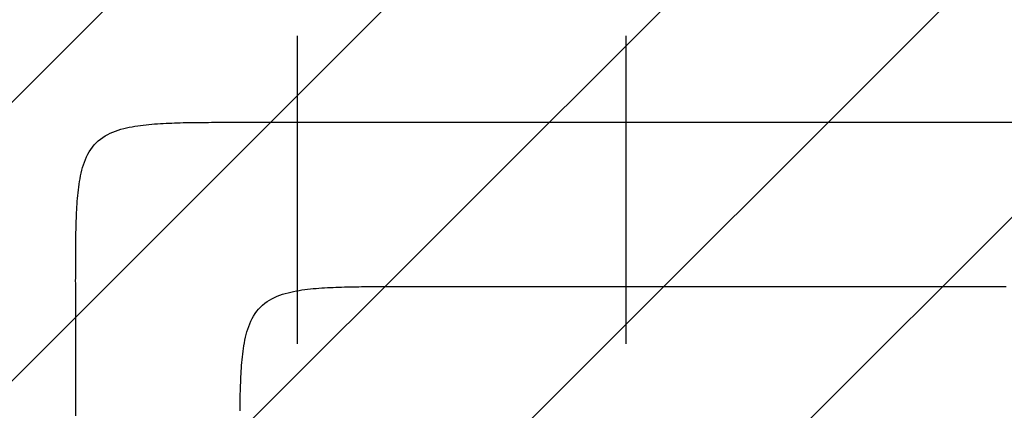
# Model space of a CAD drawing. Extents: x 997 to 109698, y 921 to 94021.
# Tile 193 of 256: x 16059 to 17258, y 25085 to 25561. Entities that reach past the tile are written whole.
import ezdxf

# ---------------------------------------------------------------- set-up
doc = ezdxf.new("R2010")
doc.units = 0
doc.header["$MEASUREMENT"] = 0
for name, color, linetype in [('12', 7, 'CONTINUOUS'), ('28', 7, 'CONTINUOUS'), ('40', 7, 'CONTINUOUS')]:
    doc.layers.add(name, color=color, linetype=linetype)

msp = doc.modelspace()

# ---------------------------------------------------------------- linework, layer by layer
at = {"layer": '12', "color": 5}
for points in [[(16127.543861, 25235.818341), (16127.54374, 25239.280638), (16127.543631, 25242.742936), (16127.543915, 25246.205236), (16127.544974, 25249.667536), (16127.547188, 25253.129835), (16127.550939, 25256.592131), (16127.556609, 25260.054424), (16127.564578, 25263.516712), (16127.575227, 25266.978993), (16127.588938, 25270.441268), (16127.606093, 25273.903533), (16127.627071, 25277.365789), (16127.652255, 25280.828034), (16127.682026, 25284.290268), (16127.716795, 25287.752485), (16127.757374, 25291.214661), (16127.804855, 25294.676752), (16127.860335, 25298.138716), (16127.924912, 25301.600508), (16127.999685, 25305.062085), (16128.08575, 25308.523405), (16128.184205, 25311.984423), (16128.296149, 25315.445096), (16128.42268, 25318.905382), (16128.564894, 25322.365236), (16128.72389, 25325.824615), (16128.900988, 25329.283427), (16129.098836, 25332.741277), (16129.320568, 25336.197665), (16129.569319, 25339.652087), (16129.848225, 25343.104041), (16130.160421, 25346.553024), (16130.509043, 25349.998535), (16130.897226, 25353.440069), (16131.328104, 25356.877125), (16131.804881, 25360.30917), (16132.333083, 25363.734539), (16132.921144, 25367.150164), (16133.57768, 25370.552888), (16134.311305, 25373.939553), (16135.130635, 25377.307002), (16136.044284, 25380.652077), (16137.060867, 25383.97162), (16138.189411, 25387.261002), (16139.441114, 25390.507788), (16140.827892, 25393.696978), (16142.36166, 25396.813569), (16144.054333, 25399.842558), (16145.917827, 25402.76894), (16147.962111, 25405.578002), (16150.182415, 25408.257197), (16152.567228, 25410.794973), (16155.105005, 25413.179787), (16157.7842, 25415.400091), (16160.593261, 25417.444374), (16163.519644, 25419.307868), (16166.548633, 25421.000542), (16169.665223, 25422.534309), (16172.854414, 25423.921087), (16176.1012, 25425.172791), (16179.390581, 25426.301335), (16182.710125, 25427.317918), (16186.0552, 25428.231567), (16189.422649, 25429.050896), (16192.809314, 25429.784521), (16196.212038, 25430.441057), (16199.627663, 25431.029119), (16203.053032, 25431.557321), (16206.485076, 25432.034097), (16209.922132, 25432.464976), (16213.363667, 25432.853158), (16216.809177, 25433.20178), (16220.258161, 25433.513977), (16223.710115, 25433.792883), (16227.164537, 25434.041634), (16230.620924, 25434.263365), (16234.078775, 25434.461214), (16237.537586, 25434.638312), (16240.996966, 25434.797308), (16244.45682, 25434.939522), (16247.917105, 25435.066052), (16251.377779, 25435.177996), (16254.838797, 25435.276452), (16258.300116, 25435.362517), (16261.761694, 25435.437289), (16265.223486, 25435.501867), (16268.685449, 25435.557347), (16272.147541, 25435.604827), (16275.609717, 25435.645406), (16279.071934, 25435.680175), (16282.534167, 25435.709946), (16285.996412, 25435.73513), (16289.458668, 25435.756109), (16292.920934, 25435.773263), (16296.383208, 25435.786975), (16299.84549, 25435.797624), (16303.307778, 25435.805593), (16306.77007, 25435.811262), (16310.232367, 25435.815014), (16313.694665, 25435.817228), (16317.156965, 25435.818287), (16320.619266, 25435.818571), (16324.081564, 25435.818462), (16327.543861, 25435.818341)], [(16327.543861, 25435.818341), (16338.238091, 25435.818341), (16348.932322, 25435.818341), (16359.626553, 25435.818341), (16370.320784, 25435.818341), (16381.015014, 25435.818341), (16391.709245, 25435.818341), (16402.403476, 25435.818341), (16413.097707, 25435.818341), (16423.791937, 25435.818341), (16434.486168, 25435.818341), (16445.180399, 25435.818341), (16455.87463, 25435.818341), (16466.568861, 25435.818341), (16477.263091, 25435.818341), (16487.957322, 25435.818341), (16498.651553, 25435.818341), (16509.345784, 25435.818341), (16520.040015, 25435.818341), (16530.734245, 25435.818341), (16541.428476, 25435.818341), (16552.122707, 25435.818341), (16562.816937, 25435.818341), (16573.511168, 25435.818341), (16584.205399, 25435.818341), (16594.89963, 25435.818341), (16605.593861, 25435.818341), (16616.288092, 25435.818341), (16626.982322, 25435.818341), (16637.676553, 25435.818341), (16648.370784, 25435.818341), (16659.065014, 25435.818341), (16669.759245, 25435.818341), (16680.453476, 25435.818341), (16691.147707, 25435.818341), (16701.841937, 25435.818341), (16712.536168, 25435.818341), (16723.230399, 25435.818341), (16733.92463, 25435.818341), (16744.61886, 25435.818341), (16755.313091, 25435.818341), (16766.007322, 25435.818341), (16776.701553, 25435.818341), (16787.395783, 25435.818341), (16798.090014, 25435.818341), (16808.784245, 25435.818341), (16819.478476, 25435.818341), (16830.172707, 25435.818341), (16840.866937, 25435.818341), (16851.561168, 25435.818341), (16862.255399, 25435.818341), (16872.94963, 25435.818341), (16883.64386, 25435.818341), (16894.338091, 25435.818341), (16905.032322, 25435.818341), (16915.726553, 25435.818341), (16926.420783, 25435.818341), (16937.115014, 25435.818341), (16947.809245, 25435.818341), (16958.503476, 25435.818341), (16969.197706, 25435.818341), (16979.891937, 25435.818341), (16990.586168, 25435.818341), (17001.280399, 25435.818341), (17011.97463, 25435.818341), (17022.66886, 25435.818341), (17033.363091, 25435.818341), (17044.057322, 25435.818341), (17054.751553, 25435.818341), (17065.445784, 25435.818341), (17076.140014, 25435.818341), (17086.834245, 25435.818341), (17097.528476, 25435.818341), (17108.222707, 25435.818341), (17118.916937, 25435.818341), (17129.611168, 25435.818341), (17140.305399, 25435.818341), (17150.99963, 25435.818341), (17161.69386, 25435.818341), (17172.388091, 25435.818341), (17183.082322, 25435.818341), (17193.776553, 25435.818341), (17204.470783, 25435.818341), (17215.165014, 25435.818341), (17225.859245, 25435.818341), (17236.553476, 25435.818341), (17247.247707, 25435.818341), (17257.941937, 25435.818341), (17268.636168, 25435.818341)], [(16127.543861, 25078.231802), (16127.543861, 25086.98661), (16127.543861, 25095.741418), (16127.543861, 25104.496225), (16127.543861, 25113.251033), (16127.543861, 25122.005841), (16127.543861, 25130.760649), (16127.543861, 25139.515456), (16127.543861, 25148.270264), (16127.543861, 25157.025072), (16127.543861, 25165.779879), (16127.543861, 25174.534687), (16127.543861, 25183.289495), (16127.543861, 25192.044303), (16127.543861, 25200.79911), (16127.543861, 25209.553918), (16127.543861, 25218.308726), (16127.543861, 25227.063533), (16127.543861, 25235.818341)]]:
    msp.add_lwpolyline(points, dxfattribs=at)
at = {"layer": '12', "color": 6}
for points in [[(16327.682026, 25084.290267), (16327.716795, 25087.752485), (16327.757374, 25091.214661), (16327.804855, 25094.676752), (16327.860335, 25098.138716), (16327.924912, 25101.600508), (16327.999685, 25105.062085), (16328.08575, 25108.523404), (16328.184205, 25111.984423), (16328.296149, 25115.445096), (16328.42268, 25118.905381), (16328.564894, 25122.365235), (16328.72389, 25125.824615), (16328.900988, 25129.283426), (16329.098836, 25132.741277), (16329.320568, 25136.197665), (16329.569319, 25139.652087), (16329.848225, 25143.104041), (16330.160422, 25146.553024), (16330.509043, 25149.998534), (16330.897226, 25153.440069), (16331.328105, 25156.877126), (16331.804881, 25160.30917), (16332.333083, 25163.734539), (16332.921145, 25167.150164), (16333.57768, 25170.552888), (16334.311305, 25173.939553), (16335.130635, 25177.307002), (16336.044284, 25180.652077), (16337.060867, 25183.971621), (16338.189411, 25187.261002), (16339.441114, 25190.507788), (16340.827892, 25193.696978), (16342.36166, 25196.813569), (16344.054333, 25199.842558), (16345.917827, 25202.76894), (16347.962111, 25205.578002), (16350.182415, 25208.257196), (16352.567228, 25210.794973), (16355.105005, 25213.179787), (16357.7842, 25215.400091), (16360.593261, 25217.444374), (16363.519644, 25219.307868), (16366.548633, 25221.000542), (16369.665224, 25222.53431), (16372.854414, 25223.921087), (16376.1012, 25225.17279), (16379.390581, 25226.301334), (16382.710125, 25227.317918), (16386.0552, 25228.231567), (16389.422648, 25229.050896), (16392.809314, 25229.784521), (16396.212038, 25230.441057), (16399.627663, 25231.029118), (16403.053032, 25231.557321), (16406.485076, 25232.034097), (16409.922132, 25232.464975), (16413.363667, 25232.853158), (16416.809177, 25233.20178), (16420.258161, 25233.513976), (16423.710115, 25233.792882), (16427.164537, 25234.041633), (16430.620924, 25234.263365), (16434.078775, 25234.461213), (16437.537586, 25234.638312), (16440.996966, 25234.797307), (16444.45682, 25234.939522), (16447.917105, 25235.066052), (16451.377779, 25235.177996), (16454.838797, 25235.276452), (16458.300116, 25235.362517), (16461.761694, 25235.437289), (16465.223486, 25235.501866), (16468.685449, 25235.557347), (16472.147541, 25235.604827), (16475.609717, 25235.645406), (16479.071934, 25235.680175), (16482.534167, 25235.709946), (16485.996412, 25235.73513), (16489.458668, 25235.756109), (16492.920934, 25235.773263), (16496.383208, 25235.786974), (16499.84549, 25235.797624), (16503.307778, 25235.805593), (16506.77007, 25235.811262), (16510.232367, 25235.815014), (16513.694665, 25235.817228), (16517.156966, 25235.818287), (16520.619266, 25235.818571), (16524.081564, 25235.818462), (16527.543861, 25235.818341)], [(16527.543861, 25235.818341), (16534.391938, 25235.818341), (16541.240014, 25235.818341), (16548.088091, 25235.818341), (16554.936168, 25235.818341), (16561.784245, 25235.818341), (16568.632322, 25235.818341), (16575.480399, 25235.818341), (16582.328476, 25235.818341), (16589.176553, 25235.818341), (16596.02463, 25235.818341), (16602.872707, 25235.818341), (16609.720784, 25235.818341), (16616.568861, 25235.818341), (16623.416938, 25235.818341), (16630.265014, 25235.818341), (16637.113091, 25235.818341), (16643.961168, 25235.818341), (16650.809245, 25235.818341), (16657.657322, 25235.818341), (16664.505399, 25235.818341), (16671.353476, 25235.818341), (16678.201553, 25235.818341), (16685.04963, 25235.818341), (16691.897707, 25235.818341), (16698.745784, 25235.818341), (16705.59386, 25235.818341), (16712.441937, 25235.818341), (16719.290014, 25235.818341), (16726.138091, 25235.818341), (16732.986168, 25235.818341), (16739.834245, 25235.818341), (16746.682322, 25235.818341), (16753.530399, 25235.818341), (16760.378476, 25235.818341), (16767.226553, 25235.818341), (16774.07463, 25235.818341), (16780.922707, 25235.818341), (16787.770784, 25235.818341), (16794.61886, 25235.818341), (16801.466937, 25235.818341), (16808.315014, 25235.818341), (16815.163091, 25235.818341), (16822.011168, 25235.818341), (16828.859245, 25235.818341), (16835.707322, 25235.818341), (16842.555399, 25235.818341), (16849.403476, 25235.818341), (16856.251553, 25235.818341), (16863.09963, 25235.818341), (16869.947707, 25235.818341), (16876.795784, 25235.818341), (16883.643861, 25235.818341), (16890.491937, 25235.818341), (16897.340014, 25235.818341), (16904.188091, 25235.818341), (16911.036168, 25235.818341), (16917.884245, 25235.818341), (16924.732322, 25235.818341), (16931.580399, 25235.818341), (16938.428476, 25235.818341), (16945.276553, 25235.818341), (16952.12463, 25235.818341), (16958.972707, 25235.818341), (16965.820784, 25235.818341), (16972.66886, 25235.818341), (16979.516937, 25235.818341), (16986.365014, 25235.818341), (16993.213091, 25235.818341), (17000.061168, 25235.818341), (17006.909245, 25235.818341), (17013.757322, 25235.818341), (17020.605399, 25235.818341), (17027.453476, 25235.818341), (17034.301553, 25235.818341), (17041.14963, 25235.818341), (17047.997706, 25235.818341), (17054.845783, 25235.818341), (17061.69386, 25235.818341), (17068.541937, 25235.818341), (17075.390014, 25235.818341), (17082.238091, 25235.818341), (17089.086168, 25235.818341), (17095.934245, 25235.818341), (17102.782322, 25235.818341), (17109.630399, 25235.818341), (17116.478476, 25235.818341), (17123.326553, 25235.818341), (17130.17463, 25235.818341), (17137.022707, 25235.818341), (17143.870783, 25235.818341), (17150.71886, 25235.818341), (17157.566937, 25235.818341), (17164.415014, 25235.818341), (17171.263091, 25235.818341), (17178.111168, 25235.818341), (17184.959245, 25235.818341), (17191.807322, 25235.818341), (17198.655399, 25235.818341), (17205.503476, 25235.818341), (17212.351553, 25235.818341), (17219.19963, 25235.818341), (17226.047706, 25235.818341), (17232.895783, 25235.818341), (17239.74386, 25235.818341)], [(17239.74386, 25235.818341), (17243.206157, 25235.818462), (17246.668455, 25235.818571), (17250.130756, 25235.818287), (17253.593055, 25235.817228), (17257.055354, 25235.815014), (17260.517651, 25235.811263)]]:
    msp.add_lwpolyline(points, dxfattribs=at)
at = {"layer": '28', "color": 2}
for p, q in [((17526.205693, 26936.518341), (13497.601607, 22907.914255)), ((17865.616948, 26936.518341), (13497.601607, 22568.503)), ((18205.028203, 26936.518341), (13497.601607, 22229.091746)), ((18544.439458, 26936.518341), (13497.601607, 21889.680491)), ((18883.850713, 26936.518341), (13497.601607, 21550.269236))]:
    msp.add_line(p, q, dxfattribs=at)
at = {"layer": '40', "color": 8, "linetype": 'Continuous'}
for p, q in [((16397.746869, 25165.954237), (16397.746869, 25540.954237)), ((16797.746869, 25165.954237), (16797.746869, 25540.954237))]:
    msp.add_line(p, q, dxfattribs=at)

doc.saveas('drawing.dxf')
